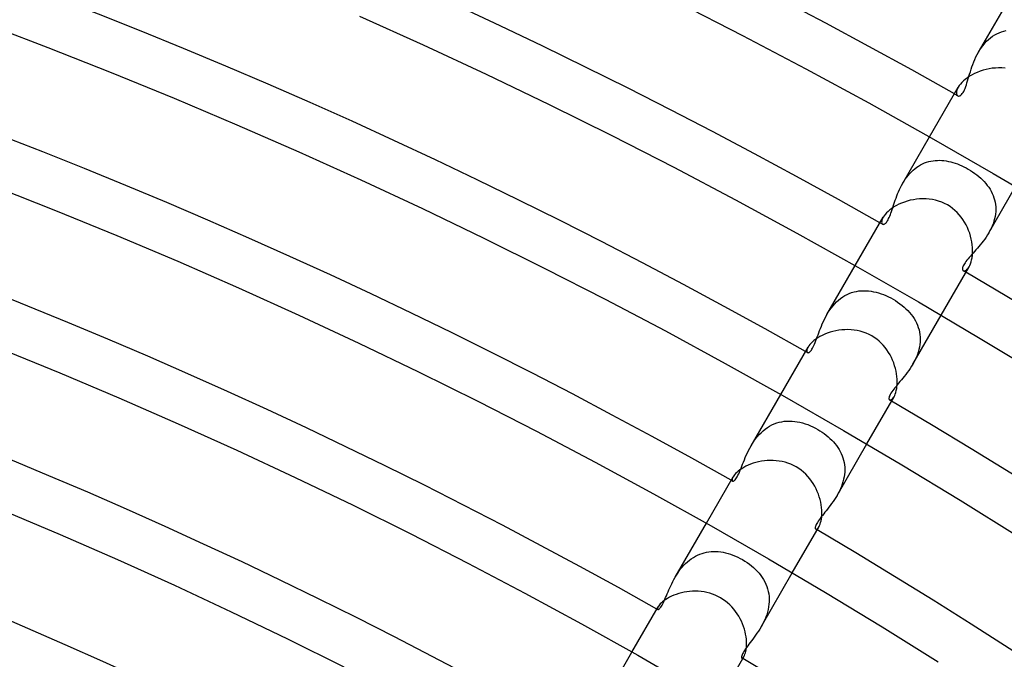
# Model space of a CAD drawing. Header units: millimetres. Extents: x -345 to 345, y -305 to 305.
# Tile 70 of 87: x 81 to 120, y 186 to 212. Entities that reach past the tile are written whole.
import ezdxf

# ---------------------------------------------------------------- set-up
doc = ezdxf.new("R2010")
doc.units = ezdxf.units.MM
doc.layers.add('HIDDEN', color=7, linetype='Continuous')
doc.layers.add('THICK', color=7, linetype='Continuous')

msp = doc.modelspace()

# ---------------------------------------------------------------- linework, layer by layer
at = {"layer": 'HIDDEN'}
for p, q in [((119.237, 210.524), (120.264, 212.303)), ((119.804, 211.162), (119.891, 211.217)), ((119.891, 211.217), (119.98, 211.265)), ((119.98, 211.265), (120.071, 211.306)), ((120.071, 211.306), (120.163, 211.341)), ((120.163, 211.341), (120.258, 211.369)), ((120.258, 211.369), (120.354, 211.39)), ((119.355, 210.709), (119.42, 210.797)), ((119.42, 210.797), (119.49, 210.881)), ((119.49, 210.881), (119.563, 210.96)), ((119.563, 210.96), (119.64, 211.033)), ((119.64, 211.033), (119.72, 211.1)), ((119.72, 211.1), (119.804, 211.162)), ((119.134, 210.328), (119.183, 210.426)), ((119.183, 210.426), (119.236, 210.523)), ((119.236, 210.523), (119.293, 210.617)), ((119.293, 210.617), (119.355, 210.709)), ((118.97, 209.929), (119.006, 210.028)), ((119.006, 210.028), (119.046, 210.128)), ((119.046, 210.128), (119.088, 210.228)), ((119.088, 210.228), (119.134, 210.328)), ((118.849, 209.548), (118.877, 209.64)), ((118.877, 209.64), (118.906, 209.734)), ((118.906, 209.734), (118.937, 209.831)), ((118.937, 209.831), (118.97, 209.929)), ((118.72, 209.133), (118.746, 209.208)), ((118.746, 209.208), (118.771, 209.288)), ((118.771, 209.288), (118.797, 209.372)), ((118.797, 209.372), (118.822, 209.459)), ((118.822, 209.459), (118.849, 209.548)), ((118.352, 208.931), (118.348, 208.882)), ((118.348, 208.882), (118.352, 208.84)), ((118.365, 208.986), (118.352, 208.931)), ((118.352, 208.84), (118.363, 208.806)), ((118.363, 208.806), (118.379, 208.779)), ((118.387, 209.046), (118.365, 208.986)), ((118.42, 209.11), (118.387, 209.046)), ((118.526, 208.787), (118.555, 208.814)), ((118.555, 208.814), (118.583, 208.849)), ((118.583, 208.849), (118.611, 208.891)), ((118.611, 208.891), (118.639, 208.94)), ((118.639, 208.94), (118.667, 208.997)), ((118.667, 208.997), (118.694, 209.062)), ((118.694, 209.062), (118.72, 209.133)), ((118.379, 208.779), (118.402, 208.761)), ((118.402, 208.761), (118.423, 208.753)), ((118.423, 208.753), (118.446, 208.751)), ((118.446, 208.751), (118.471, 208.756)), ((118.471, 208.756), (118.498, 208.767)), ((118.498, 208.767), (118.526, 208.787)), ((116.182, 205.233), (117.264, 207.107)), ((116.978, 206.016), (117.061, 206.052)), ((117.061, 206.052), (117.144, 206.083)), ((117.144, 206.083), (117.228, 206.108)), ((117.228, 206.108), (117.314, 206.128)), ((117.314, 206.128), (117.401, 206.143)), ((117.401, 206.143), (117.488, 206.153)), ((117.488, 206.153), (117.576, 206.158)), ((117.576, 206.158), (117.665, 206.159)), ((117.665, 206.159), (117.754, 206.155)), ((117.754, 206.155), (117.844, 206.146)), ((117.844, 206.146), (117.934, 206.134)), ((117.934, 206.134), (118.024, 206.117)), ((118.024, 206.117), (118.114, 206.096)), ((118.114, 206.096), (118.204, 206.071)), ((118.204, 206.071), (118.294, 206.043)), ((118.294, 206.043), (118.384, 206.011)), ((116.401, 205.553), (116.464, 205.626)), ((116.464, 205.626), (116.53, 205.696)), ((116.53, 205.696), (116.599, 205.761)), ((116.599, 205.761), (116.67, 205.822)), ((116.67, 205.822), (116.744, 205.878)), ((116.744, 205.878), (116.82, 205.929)), ((116.82, 205.929), (116.898, 205.975)), ((116.898, 205.975), (116.978, 206.016)), ((118.384, 206.011), (118.473, 205.976)), ((118.473, 205.976), (118.561, 205.937)), ((118.561, 205.937), (118.649, 205.895)), ((118.649, 205.895), (118.736, 205.851)), ((118.736, 205.851), (118.821, 205.803)), ((118.821, 205.803), (118.911, 205.749)), ((118.911, 205.749), (118.999, 205.692)), ((118.999, 205.692), (119.084, 205.633)), ((119.084, 205.633), (119.167, 205.571)), ((116.135, 205.149), (116.182, 205.233)), ((116.182, 205.233), (116.232, 205.317)), ((116.232, 205.317), (116.285, 205.398)), ((116.285, 205.398), (116.342, 205.477)), ((116.342, 205.477), (116.401, 205.553)), ((119.167, 205.571), (119.246, 205.506)), ((119.246, 205.506), (119.323, 205.439)), ((119.323, 205.439), (119.395, 205.37)), ((119.395, 205.37), (119.464, 205.299)), ((119.464, 205.299), (119.53, 205.225)), ((119.53, 205.225), (119.59, 205.149)), ((115.976, 204.806), (116.012, 204.892)), ((116.012, 204.892), (116.05, 204.978)), ((116.05, 204.978), (116.091, 205.063)), ((116.091, 205.063), (116.135, 205.149)), ((119.59, 205.149), (119.647, 205.072)), ((119.646, 203.233), (120.728, 205.107)), ((119.647, 205.072), (119.699, 204.992)), ((119.699, 204.992), (119.747, 204.91)), ((119.747, 204.91), (119.789, 204.826)), ((115.825, 204.393), (115.852, 204.473)), ((115.852, 204.473), (115.881, 204.554)), ((115.881, 204.554), (115.911, 204.637)), ((115.911, 204.637), (115.942, 204.721)), ((115.942, 204.721), (115.976, 204.806)), ((119.789, 204.826), (119.826, 204.739)), ((119.826, 204.739), (119.858, 204.651)), ((119.858, 204.651), (119.885, 204.561)), ((119.885, 204.561), (119.905, 204.47)), ((119.905, 204.47), (119.92, 204.377)), ((115.704, 204.032), (115.727, 204.098)), ((115.727, 204.098), (115.751, 204.168)), ((115.751, 204.168), (115.775, 204.24)), ((115.775, 204.24), (115.8, 204.315)), ((115.8, 204.315), (115.825, 204.393)), ((119.928, 204.089), (119.918, 203.991)), ((119.92, 204.377), (119.929, 204.282)), ((119.931, 204.186), (119.928, 204.089)), ((119.929, 204.282), (119.931, 204.186)), ((115.332, 203.701), (115.33, 203.66)), ((115.33, 203.66), (115.337, 203.625)), ((115.342, 203.75), (115.332, 203.701)), ((115.362, 203.805), (115.342, 203.75)), ((115.392, 203.865), (115.362, 203.805)), ((115.499, 203.629), (115.522, 203.655)), ((115.522, 203.655), (115.545, 203.686)), ((115.545, 203.686), (115.567, 203.722)), ((115.567, 203.722), (115.59, 203.762)), ((115.59, 203.762), (115.613, 203.807)), ((115.613, 203.807), (115.636, 203.857)), ((115.636, 203.857), (115.658, 203.911)), ((115.658, 203.911), (115.681, 203.969)), ((115.681, 203.969), (115.704, 204.032)), ((119.854, 203.7), (119.821, 203.603)), ((119.881, 203.797), (119.854, 203.7)), ((119.902, 203.894), (119.881, 203.797)), ((119.918, 203.991), (119.902, 203.894)), ((115.337, 203.625), (115.35, 203.6)), ((115.35, 203.6), (115.369, 203.583)), ((115.369, 203.583), (115.384, 203.577)), ((115.384, 203.577), (115.4, 203.575)), ((115.4, 203.575), (115.417, 203.577)), ((115.417, 203.577), (115.436, 203.583)), ((115.436, 203.583), (115.456, 203.594)), ((115.456, 203.594), (115.477, 203.609)), ((115.477, 203.609), (115.499, 203.629)), ((119.695, 203.322), (119.646, 203.233)), ((119.741, 203.414), (119.695, 203.322)), ((119.783, 203.507), (119.741, 203.414)), ((119.821, 203.603), (119.783, 203.507)), ((119.427, 202.903), (119.368, 202.827)), ((119.484, 202.982), (119.427, 202.903)), ((119.54, 203.063), (119.484, 202.982)), ((119.594, 203.147), (119.54, 203.063)), ((119.646, 203.233), (119.594, 203.147)), ((119.075, 202.48), (119.019, 202.417)), ((119.133, 202.545), (119.075, 202.48)), ((119.191, 202.612), (119.133, 202.545)), ((119.25, 202.681), (119.191, 202.612)), ((119.309, 202.753), (119.25, 202.681)), ((119.368, 202.827), (119.309, 202.753)), ((118.731, 202.078), (118.697, 202.029)), ((118.771, 202.129), (118.731, 202.078)), ((118.815, 202.183), (118.771, 202.129)), ((118.862, 202.239), (118.815, 202.183)), ((118.912, 202.296), (118.862, 202.239)), ((118.964, 202.356), (118.912, 202.296)), ((119.019, 202.417), (118.964, 202.356)), ((113.126, 199.939), (114.264, 201.91)), ((118.59, 201.798), (118.589, 201.771)), ((118.589, 201.771), (118.592, 201.749)), ((118.596, 201.829), (118.59, 201.798)), ((118.592, 201.749), (118.599, 201.73)), ((118.606, 201.863), (118.596, 201.829)), ((118.599, 201.73), (118.61, 201.715)), ((118.621, 201.9), (118.606, 201.863)), ((118.61, 201.715), (118.623, 201.704)), ((118.642, 201.94), (118.621, 201.9)), ((118.623, 201.704), (118.647, 201.696)), ((118.667, 201.983), (118.642, 201.94)), ((118.647, 201.696), (118.676, 201.698)), ((118.697, 202.029), (118.667, 201.983)), ((118.676, 201.698), (118.709, 201.709)), ((118.709, 201.709), (118.745, 201.731)), ((118.745, 201.731), (118.782, 201.764)), ((118.782, 201.764), (118.82, 201.809)), ((118.82, 201.809), (118.856, 201.865)), ((114.216, 200.85), (114.312, 200.872)), ((114.312, 200.872), (114.41, 200.887)), ((114.41, 200.887), (114.508, 200.897)), ((114.508, 200.897), (114.607, 200.9)), ((114.607, 200.9), (114.706, 200.898)), ((114.706, 200.898), (114.806, 200.89)), ((114.806, 200.89), (114.906, 200.877)), ((114.906, 200.877), (115.006, 200.859)), ((115.006, 200.859), (115.106, 200.836)), ((113.515, 200.449), (113.593, 200.521)), ((113.593, 200.521), (113.675, 200.587)), ((113.675, 200.587), (113.76, 200.646)), ((113.76, 200.646), (113.847, 200.7)), ((113.847, 200.7), (113.936, 200.747)), ((113.936, 200.747), (114.027, 200.788)), ((114.027, 200.788), (114.12, 200.822)), ((114.12, 200.822), (114.216, 200.85)), ((115.106, 200.836), (115.206, 200.809)), ((115.206, 200.809), (115.306, 200.776)), ((115.306, 200.776), (115.405, 200.74)), ((115.405, 200.74), (115.503, 200.699)), ((115.503, 200.699), (115.601, 200.654)), ((115.601, 200.654), (115.696, 200.606)), ((115.696, 200.606), (115.79, 200.554)), ((115.79, 200.554), (115.884, 200.497)), ((115.884, 200.497), (115.976, 200.437)), ((113.181, 200.031), (113.24, 200.121)), ((113.24, 200.121), (113.304, 200.209)), ((113.304, 200.209), (113.371, 200.294)), ((113.371, 200.294), (113.441, 200.374)), ((113.441, 200.374), (113.515, 200.449)), ((115.976, 200.437), (116.065, 200.374)), ((116.065, 200.374), (116.151, 200.308)), ((116.151, 200.308), (116.233, 200.239)), ((116.233, 200.239), (116.311, 200.168)), ((116.311, 200.168), (116.385, 200.094)), ((116.385, 200.094), (116.455, 200.018)), ((112.981, 199.659), (113.026, 199.752)), ((113.026, 199.752), (113.074, 199.846)), ((113.074, 199.846), (113.125, 199.938)), ((113.125, 199.938), (113.181, 200.031)), ((116.455, 200.018), (116.521, 199.939)), ((116.521, 199.939), (116.582, 199.858)), ((116.582, 199.858), (116.638, 199.774)), ((116.59, 197.939), (117.728, 199.91)), ((116.638, 199.774), (116.689, 199.688)), ((116.689, 199.688), (116.735, 199.6)), ((112.796, 199.203), (112.829, 199.291)), ((112.829, 199.291), (112.863, 199.38)), ((112.863, 199.38), (112.9, 199.472)), ((112.9, 199.472), (112.939, 199.565)), ((112.939, 199.565), (112.981, 199.659)), ((116.735, 199.6), (116.775, 199.51)), ((116.775, 199.51), (116.809, 199.417)), ((116.809, 199.417), (116.838, 199.323)), ((116.838, 199.323), (116.86, 199.227)), ((112.652, 198.812), (112.679, 198.883)), ((112.679, 198.883), (112.707, 198.957)), ((112.707, 198.957), (112.735, 199.036)), ((112.735, 199.036), (112.765, 199.118)), ((112.765, 199.118), (112.796, 199.203)), ((116.86, 199.227), (116.876, 199.128)), ((116.876, 199.128), (116.885, 199.029)), ((116.888, 198.928), (116.884, 198.827)), ((116.885, 199.029), (116.888, 198.928)), ((112.321, 198.519), (112.314, 198.477)), ((112.314, 198.477), (112.316, 198.443)), ((112.338, 198.568), (112.321, 198.519)), ((112.366, 198.623), (112.338, 198.568)), ((112.472, 198.467), (112.496, 198.498)), ((112.496, 198.498), (112.521, 198.536)), ((112.521, 198.536), (112.547, 198.58)), ((112.547, 198.58), (112.573, 198.631)), ((112.573, 198.631), (112.599, 198.686)), ((112.599, 198.686), (112.625, 198.747)), ((112.625, 198.747), (112.652, 198.812)), ((116.834, 198.521), (116.805, 198.42)), ((116.857, 198.623), (116.834, 198.521)), ((116.874, 198.725), (116.857, 198.623)), ((116.884, 198.827), (116.874, 198.725)), ((112.316, 198.443), (112.326, 198.418)), ((112.326, 198.418), (112.342, 198.402)), ((112.342, 198.402), (112.355, 198.397)), ((112.355, 198.397), (112.37, 198.396)), ((112.37, 198.396), (112.387, 198.4)), ((112.387, 198.4), (112.406, 198.409)), ((112.406, 198.409), (112.427, 198.423)), ((112.427, 198.423), (112.449, 198.442)), ((112.449, 198.442), (112.472, 198.467)), ((116.688, 198.125), (116.64, 198.03)), ((116.732, 198.222), (116.688, 198.125)), ((116.771, 198.32), (116.732, 198.222)), ((116.805, 198.42), (116.771, 198.32)), ((116.479, 197.761), (116.421, 197.677)), ((116.535, 197.848), (116.479, 197.761)), ((116.589, 197.938), (116.535, 197.848)), ((116.64, 198.03), (116.589, 197.938)), ((116.126, 197.297), (116.069, 197.229)), ((116.184, 197.368), (116.126, 197.297)), ((116.243, 197.441), (116.184, 197.368)), ((116.303, 197.517), (116.243, 197.441)), ((116.363, 197.596), (116.303, 197.517)), ((116.421, 197.677), (116.363, 197.596)), ((115.818, 196.924), (115.776, 196.868)), ((115.863, 196.981), (115.818, 196.924)), ((115.911, 197.04), (115.863, 196.981)), ((115.961, 197.101), (115.911, 197.04)), ((116.014, 197.164), (115.961, 197.101)), ((116.069, 197.229), (116.014, 197.164)), ((110.067, 194.642), (111.264, 196.714)), ((115.628, 196.592), (115.624, 196.562)), ((115.624, 196.562), (115.625, 196.537)), ((115.625, 196.537), (115.63, 196.517)), ((115.638, 196.627), (115.628, 196.592)), ((115.63, 196.517), (115.638, 196.502)), ((115.654, 196.667), (115.638, 196.627)), ((115.638, 196.502), (115.65, 196.492)), ((115.65, 196.492), (115.672, 196.486)), ((115.676, 196.713), (115.654, 196.667)), ((115.704, 196.762), (115.676, 196.713)), ((115.699, 196.49), (115.729, 196.505)), ((115.738, 196.814), (115.704, 196.762)), ((115.729, 196.505), (115.762, 196.533)), ((115.776, 196.868), (115.738, 196.814)), ((115.762, 196.533), (115.796, 196.572)), ((115.796, 196.572), (115.83, 196.623)), ((115.672, 196.486), (115.699, 196.49)), ((110.55, 195.245), (110.634, 195.314)), ((110.634, 195.314), (110.722, 195.377)), ((110.722, 195.377), (110.814, 195.433)), ((110.814, 195.433), (110.908, 195.483)), ((110.908, 195.483), (111.004, 195.526)), ((111.004, 195.526), (111.102, 195.562)), ((111.102, 195.562), (111.202, 195.591)), ((111.202, 195.591), (111.304, 195.613)), ((111.304, 195.613), (111.407, 195.629)), ((111.407, 195.629), (111.511, 195.638)), ((111.511, 195.638), (111.615, 195.64)), ((111.615, 195.64), (111.72, 195.636)), ((111.72, 195.636), (111.826, 195.626)), ((111.826, 195.626), (111.931, 195.611)), ((111.931, 195.611), (112.037, 195.59)), ((112.037, 195.59), (112.143, 195.563)), ((112.143, 195.563), (112.248, 195.531)), ((112.248, 195.531), (112.352, 195.494)), ((112.352, 195.494), (112.456, 195.453)), ((112.456, 195.453), (112.558, 195.407)), ((112.558, 195.407), (112.659, 195.356)), ((112.659, 195.356), (112.758, 195.302)), ((112.758, 195.302), (112.845, 195.249)), ((110.184, 194.829), (110.249, 194.919)), ((110.249, 194.919), (110.318, 195.007)), ((110.318, 195.007), (110.392, 195.091)), ((110.392, 195.091), (110.469, 195.171)), ((110.469, 195.171), (110.55, 195.245)), ((112.845, 195.249), (112.931, 195.193)), ((112.931, 195.193), (113.014, 195.134)), ((113.014, 195.134), (113.095, 195.073)), ((113.095, 195.073), (113.172, 195.009)), ((113.172, 195.009), (113.247, 194.942)), ((113.247, 194.942), (113.318, 194.873)), ((109.964, 194.449), (110.014, 194.545)), ((110.014, 194.545), (110.067, 194.642)), ((110.067, 194.642), (110.124, 194.736)), ((110.124, 194.736), (110.184, 194.829)), ((113.318, 194.873), (113.386, 194.801)), ((113.386, 194.801), (113.449, 194.728)), ((113.449, 194.728), (113.509, 194.651)), ((113.509, 194.651), (113.564, 194.573)), ((113.531, 192.642), (114.728, 194.714)), ((113.564, 194.573), (113.615, 194.492)), ((109.796, 194.073), (109.834, 194.164)), ((109.834, 194.164), (109.874, 194.258)), ((109.874, 194.258), (109.917, 194.353)), ((109.917, 194.353), (109.964, 194.449)), ((113.615, 194.492), (113.662, 194.409)), ((113.662, 194.409), (113.703, 194.325)), ((113.703, 194.325), (113.74, 194.238)), ((113.74, 194.238), (113.771, 194.149)), ((113.771, 194.149), (113.797, 194.058)), ((109.63, 193.656), (109.661, 193.733)), ((109.661, 193.733), (109.693, 193.814)), ((109.693, 193.814), (109.726, 193.897)), ((109.726, 193.897), (109.76, 193.984)), ((109.76, 193.984), (109.796, 194.073)), ((113.797, 194.058), (113.817, 193.965)), ((113.817, 193.965), (113.832, 193.871)), ((113.832, 193.871), (113.84, 193.776)), ((113.84, 193.776), (113.843, 193.68)), ((109.32, 193.342), (109.306, 193.305)), ((109.341, 193.384), (109.32, 193.342)), ((109.45, 193.304), (109.478, 193.345)), ((109.478, 193.345), (109.507, 193.394)), ((109.507, 193.394), (109.537, 193.451)), ((109.537, 193.451), (109.568, 193.514)), ((109.568, 193.514), (109.599, 193.583)), ((109.599, 193.583), (109.63, 193.656)), ((113.817, 193.387), (113.797, 193.29)), ((113.832, 193.485), (113.817, 193.387)), ((113.84, 193.583), (113.832, 193.485)), ((113.843, 193.68), (113.84, 193.583)), ((109.306, 193.305), (109.3, 193.274)), ((109.3, 193.274), (109.301, 193.249)), ((109.301, 193.249), (109.307, 193.23)), ((109.307, 193.23), (109.319, 193.219)), ((109.319, 193.219), (109.334, 193.215)), ((109.334, 193.215), (109.352, 193.218)), ((109.352, 193.218), (109.374, 193.228)), ((109.374, 193.228), (109.397, 193.246)), ((109.397, 193.246), (109.423, 193.271)), ((109.423, 193.271), (109.45, 193.304)), ((113.707, 193.003), (113.668, 192.909)), ((113.742, 193.097), (113.707, 193.003)), ((113.772, 193.193), (113.742, 193.097)), ((113.797, 193.29), (113.772, 193.193)), ((113.479, 192.555), (113.426, 192.471)), ((113.531, 192.641), (113.479, 192.555)), ((113.579, 192.728), (113.531, 192.641)), ((113.625, 192.817), (113.579, 192.728)), ((113.668, 192.909), (113.625, 192.817)), ((113.204, 192.161), (113.149, 192.091)), ((113.26, 192.235), (113.204, 192.161)), ((113.315, 192.311), (113.26, 192.235)), ((113.371, 192.389), (113.315, 192.311)), ((113.426, 192.471), (113.371, 192.389)), ((112.897, 191.772), (112.853, 191.714)), ((112.944, 191.832), (112.897, 191.772)), ((112.993, 191.893), (112.944, 191.832)), ((113.044, 191.957), (112.993, 191.893)), ((113.096, 192.022), (113.044, 191.957)), ((113.149, 192.091), (113.096, 192.022)), ((107.007, 189.341), (108.263, 191.518)), ((112.656, 191.355), (112.653, 191.329)), ((112.663, 191.385), (112.656, 191.355)), ((112.674, 191.421), (112.663, 191.385)), ((112.692, 191.46), (112.674, 191.421)), ((112.714, 191.504), (112.692, 191.46)), ((112.742, 191.553), (112.714, 191.504)), ((112.775, 191.604), (112.742, 191.553)), ((112.754, 191.315), (112.78, 191.345)), ((112.813, 191.658), (112.775, 191.604)), ((112.78, 191.345), (112.805, 191.384)), ((112.853, 191.714), (112.813, 191.658)), ((112.653, 191.329), (112.656, 191.308)), ((112.656, 191.308), (112.663, 191.292)), ((112.663, 191.292), (112.673, 191.282)), ((112.673, 191.282), (112.689, 191.278)), ((112.689, 191.278), (112.708, 191.282)), ((112.708, 191.282), (112.73, 191.294)), ((112.73, 191.294), (112.754, 191.315)), ((107.657, 190.087), (107.739, 190.141)), ((107.739, 190.141), (107.823, 190.189)), ((107.823, 190.189), (107.909, 190.232)), ((107.909, 190.232), (107.998, 190.27)), ((107.998, 190.27), (108.088, 190.302)), ((108.088, 190.302), (108.179, 190.328)), ((108.179, 190.328), (108.272, 190.349)), ((108.272, 190.349), (108.365, 190.364)), ((108.365, 190.364), (108.459, 190.373)), ((108.459, 190.373), (108.554, 190.378)), ((108.554, 190.378), (108.65, 190.377)), ((108.65, 190.377), (108.746, 190.371)), ((108.746, 190.371), (108.843, 190.36)), ((108.843, 190.36), (108.941, 190.344)), ((108.941, 190.344), (109.039, 190.324)), ((109.039, 190.324), (109.138, 190.298)), ((109.138, 190.298), (109.237, 190.267)), ((109.237, 190.267), (109.337, 190.232)), ((109.337, 190.232), (109.436, 190.192)), ((109.436, 190.192), (109.534, 190.148)), ((109.534, 190.148), (109.63, 190.1)), ((107.227, 189.672), (107.291, 189.75)), ((107.291, 189.75), (107.357, 189.825)), ((107.357, 189.825), (107.428, 189.896)), ((107.428, 189.896), (107.501, 189.965)), ((107.501, 189.965), (107.578, 190.029)), ((107.578, 190.029), (107.657, 190.087)), ((109.63, 190.1), (109.724, 190.048)), ((109.724, 190.048), (109.819, 189.99)), ((109.819, 189.99), (109.911, 189.929)), ((109.911, 189.929), (110, 189.865)), ((110, 189.865), (110.086, 189.797)), ((110.086, 189.797), (110.168, 189.726)), ((107.006, 189.34), (107.057, 189.425)), ((107.057, 189.425), (107.111, 189.509)), ((107.111, 189.509), (107.167, 189.591)), ((107.167, 189.591), (107.227, 189.672)), ((110.168, 189.726), (110.247, 189.652)), ((110.247, 189.652), (110.321, 189.576)), ((110.321, 189.576), (110.391, 189.496)), ((110.391, 189.496), (110.456, 189.413)), ((110.456, 189.413), (110.516, 189.328)), ((110.471, 187.341), (111.728, 189.518)), ((106.79, 188.91), (106.828, 188.994)), ((106.828, 188.994), (106.869, 189.079)), ((106.869, 189.079), (106.912, 189.166)), ((106.912, 189.166), (106.957, 189.253)), ((106.957, 189.253), (107.006, 189.34)), ((110.516, 189.328), (110.572, 189.241)), ((110.572, 189.241), (110.621, 189.15)), ((110.621, 189.15), (110.665, 189.057)), ((110.665, 189.057), (110.703, 188.962)), ((110.703, 188.962), (110.735, 188.865)), ((106.622, 188.518), (106.653, 188.592)), ((106.653, 188.592), (106.685, 188.668)), ((106.685, 188.668), (106.719, 188.747)), ((106.719, 188.747), (106.754, 188.827)), ((106.754, 188.827), (106.79, 188.91)), ((110.735, 188.865), (110.761, 188.765)), ((110.761, 188.765), (110.78, 188.664)), ((110.78, 188.664), (110.792, 188.561)), ((110.792, 188.561), (110.798, 188.456)), ((106.426, 188.133), (106.451, 188.171)), ((106.451, 188.171), (106.478, 188.215)), ((106.478, 188.215), (106.505, 188.265)), ((106.505, 188.265), (106.533, 188.321)), ((106.533, 188.321), (106.562, 188.382)), ((106.562, 188.382), (106.592, 188.449)), ((106.592, 188.449), (106.622, 188.518)), ((110.789, 188.246), (110.775, 188.141)), ((110.797, 188.351), (110.789, 188.246)), ((110.798, 188.456), (110.797, 188.351)), ((106.293, 188.094), (106.288, 188.072)), ((106.288, 188.072), (106.288, 188.054)), ((106.288, 188.054), (106.292, 188.041)), ((106.292, 188.041), (106.3, 188.033)), ((106.303, 188.12), (106.293, 188.094)), ((106.3, 188.033), (106.31, 188.03)), ((106.319, 188.15), (106.303, 188.12)), ((106.31, 188.03), (106.324, 188.033)), ((106.324, 188.033), (106.34, 188.041)), ((106.34, 188.041), (106.359, 188.055)), ((106.359, 188.055), (106.38, 188.075)), ((106.38, 188.075), (106.403, 188.101)), ((106.403, 188.101), (106.426, 188.133)), ((110.695, 187.827), (110.658, 187.725)), ((110.727, 187.93), (110.695, 187.827)), ((110.754, 188.035), (110.727, 187.93)), ((110.775, 188.141), (110.754, 188.035)), ((110.522, 187.433), (110.47, 187.34)), ((110.571, 187.528), (110.522, 187.433)), ((110.616, 187.626), (110.571, 187.528)), ((110.658, 187.725), (110.616, 187.626)), ((110.249, 186.998), (110.193, 186.92)), ((110.305, 187.079), (110.249, 186.998)), ((110.361, 187.163), (110.305, 187.079)), ((110.417, 187.25), (110.361, 187.163)), ((110.47, 187.34), (110.417, 187.25)), ((109.929, 186.567), (109.883, 186.505)), ((109.978, 186.633), (109.929, 186.567)), ((110.029, 186.701), (109.978, 186.633)), ((110.083, 186.771), (110.029, 186.701)), ((110.137, 186.845), (110.083, 186.771)), ((110.193, 186.92), (110.137, 186.845)), ((103.943, 184.035), (105.263, 186.321)), ((109.689, 186.171), (109.681, 186.141)), ((109.702, 186.206), (109.689, 186.171)), ((109.72, 186.245), (109.702, 186.206)), ((109.743, 186.289), (109.72, 186.245)), ((109.77, 186.337), (109.743, 186.289)), ((109.803, 186.389), (109.77, 186.337)), ((109.841, 186.445), (109.803, 186.389)), ((109.883, 186.505), (109.841, 186.445)), ((109.681, 186.141), (109.678, 186.116)), ((109.678, 186.116), (109.679, 186.097)), ((109.679, 186.097), (109.684, 186.083)), ((109.684, 186.083), (109.691, 186.075)), ((109.691, 186.075), (109.702, 186.072)), ((109.702, 186.072), (109.716, 186.075)), ((109.716, 186.075), (109.731, 186.084)), ((109.731, 186.084), (109.747, 186.1)), ((109.747, 186.1), (109.765, 186.121)), ((109.765, 186.121), (109.783, 186.15))]:
    msp.add_line(p, q, dxfattribs=at)
for radius, start, end in [(240, 60.43966, 60.47747), (234, 60.45994, 60.48973), (234, 59.51026, 59.54006), (228, 60.47999, 60.50262), (228, 59.49743, 59.52), (222, 60.49982, 60.5162), (222, 59.48379, 59.50018), (216, 60.51947, 60.53053), (216, 59.46947, 59.48052)]:
    msp.add_arc((0, 0), radius, start, end, dxfattribs=at)
at = {"layer": 'THICK'}
for p, q in [((107.148, 212.516), (109.718, 211.201)), ((94.277, 211.981), (96.841, 210.822)), ((79.154, 211.685), (81.716, 210.71)), ((109.718, 211.201), (112.272, 209.855)), ((96.841, 210.822), (99.391, 209.631)), ((81.716, 210.71), (84.266, 209.703)), ((84.266, 209.703), (86.803, 208.665)), ((99.391, 209.631), (101.927, 208.41)), ((112.272, 209.855), (114.809, 208.477)), ((118.974, 209.605), (118.877, 209.548)), ((119.078, 209.658), (118.974, 209.605)), ((119.187, 209.707), (119.078, 209.658)), ((119.301, 209.751), (119.187, 209.707)), ((119.419, 209.79), (119.301, 209.751)), ((119.541, 209.823), (119.419, 209.79)), ((119.665, 209.85), (119.541, 209.823)), ((119.791, 209.87), (119.665, 209.85)), ((119.919, 209.883), (119.791, 209.87)), ((120.048, 209.889), (119.919, 209.883)), ((120.176, 209.888), (120.048, 209.889)), ((120.305, 209.879), (120.176, 209.888)), ((118.506, 209.233), (118.459, 209.171)), ((118.563, 209.297), (118.506, 209.233)), ((118.629, 209.362), (118.563, 209.297)), ((118.703, 209.425), (118.629, 209.362)), ((118.786, 209.488), (118.703, 209.425)), ((118.877, 209.548), (118.786, 209.488)), ((117.264, 207.107), (118.421, 209.11)), ((118.459, 209.171), (118.42, 209.11)), ((86.803, 208.665), (89.328, 207.597)), ((101.927, 208.41), (104.447, 207.159)), ((114.809, 208.477), (117.329, 207.07)), ((89.328, 207.597), (91.839, 206.498)), ((104.447, 207.159), (106.952, 205.877)), ((117.329, 207.07), (119.832, 205.631)), ((91.839, 206.498), (94.337, 205.369)), ((106.952, 205.877), (109.442, 204.564)), ((119.832, 205.631), (122.318, 204.163)), ((94.337, 205.369), (96.821, 204.21)), ((79.546, 205.116), (82.028, 204.136)), ((109.442, 204.564), (111.915, 203.222)), ((116.133, 204.432), (116.026, 204.385)), ((116.246, 204.475), (116.133, 204.432)), ((116.364, 204.513), (116.246, 204.475)), ((116.485, 204.545), (116.364, 204.513)), ((116.609, 204.57), (116.485, 204.545)), ((116.735, 204.59), (116.609, 204.57)), ((116.862, 204.602), (116.735, 204.59)), ((116.991, 204.607), (116.862, 204.602)), ((117.12, 204.605), (116.991, 204.607)), ((117.249, 204.595), (117.12, 204.605)), ((117.378, 204.577), (117.249, 204.595)), ((117.505, 204.55), (117.378, 204.577)), ((117.629, 204.515), (117.505, 204.55)), ((117.752, 204.472), (117.629, 204.515)), ((117.871, 204.419), (117.752, 204.472)), ((82.028, 204.136), (84.498, 203.126)), ((96.821, 204.21), (99.291, 203.021)), ((115.526, 204.039), (115.472, 203.979)), ((115.589, 204.1), (115.526, 204.039)), ((115.66, 204.16), (115.589, 204.1)), ((115.74, 204.22), (115.66, 204.16)), ((115.828, 204.278), (115.74, 204.22)), ((115.924, 204.334), (115.828, 204.278)), ((116.026, 204.385), (115.924, 204.334)), ((117.986, 204.358), (117.871, 204.419)), ((118.091, 204.293), (117.986, 204.358)), ((118.191, 204.22), (118.091, 204.293)), ((118.287, 204.14), (118.191, 204.22)), ((118.376, 204.055), (118.287, 204.14)), ((118.46, 203.964), (118.376, 204.055)), ((114.264, 201.91), (115.392, 203.865)), ((115.428, 203.921), (115.392, 203.865)), ((115.472, 203.979), (115.428, 203.921)), ((118.538, 203.867), (118.46, 203.964)), ((118.61, 203.767), (118.538, 203.867)), ((118.676, 203.662), (118.61, 203.767)), ((118.736, 203.553), (118.676, 203.662)), ((118.789, 203.442), (118.736, 203.553)), ((118.837, 203.329), (118.789, 203.442)), ((118.879, 203.214), (118.837, 203.329)), ((84.498, 203.126), (86.956, 202.086)), ((99.291, 203.021), (101.746, 201.801)), ((111.915, 203.222), (114.372, 201.849)), ((118.914, 203.098), (118.879, 203.214)), ((118.943, 202.982), (118.914, 203.098)), ((118.965, 202.867), (118.943, 202.982)), ((118.982, 202.753), (118.965, 202.867)), ((118.992, 202.64), (118.982, 202.753)), ((118.997, 202.531), (118.992, 202.64)), ((118.995, 202.425), (118.997, 202.531)), ((86.956, 202.086), (89.401, 201.016)), ((118.913, 201.987), (118.938, 202.06)), ((118.938, 202.06), (118.959, 202.142)), ((118.959, 202.142), (118.976, 202.23)), ((118.976, 202.23), (118.988, 202.325)), ((118.988, 202.325), (118.995, 202.425)), ((101.746, 201.801), (104.186, 200.552)), ((114.372, 201.849), (116.811, 200.447)), ((117.728, 199.91), (118.856, 201.865)), ((118.856, 201.865), (118.886, 201.922)), ((118.886, 201.922), (118.913, 201.987)), ((89.401, 201.016), (91.832, 199.917)), ((104.186, 200.552), (106.611, 199.274)), ((116.811, 200.447), (119.234, 199.016)), ((91.832, 199.917), (94.251, 198.788)), ((106.611, 199.274), (109.02, 197.966)), ((113.481, 199.28), (113.364, 199.253)), ((113.601, 199.301), (113.481, 199.28)), ((113.723, 199.316), (113.601, 199.301)), ((113.846, 199.325), (113.723, 199.316)), ((113.971, 199.327), (113.846, 199.325)), ((114.096, 199.322), (113.971, 199.327)), ((114.22, 199.31), (114.096, 199.322)), ((114.344, 199.29), (114.22, 199.31)), ((114.467, 199.262), (114.344, 199.29)), ((112.602, 198.885), (112.538, 198.83)), ((112.674, 198.94), (112.602, 198.885)), ((112.754, 198.994), (112.674, 198.94)), ((112.841, 199.046), (112.754, 198.994)), ((112.935, 199.095), (112.841, 199.046)), ((113.034, 199.141), (112.935, 199.095)), ((113.139, 199.183), (113.034, 199.141)), ((113.25, 199.22), (113.139, 199.183)), ((113.364, 199.253), (113.25, 199.22)), ((114.588, 199.227), (114.467, 199.262)), ((114.706, 199.183), (114.588, 199.227)), ((114.822, 199.132), (114.706, 199.183)), ((114.934, 199.072), (114.822, 199.132)), ((115.035, 199.009), (114.934, 199.072)), ((115.132, 198.94), (115.035, 199.009)), ((115.225, 198.864), (115.132, 198.94)), ((119.234, 199.016), (121.639, 197.555)), ((79.791, 198.568), (82.194, 197.586)), ((94.251, 198.788), (96.655, 197.631)), ((111.264, 196.714), (112.366, 198.623)), ((112.396, 198.671), (112.366, 198.623)), ((112.435, 198.723), (112.396, 198.671)), ((112.483, 198.776), (112.435, 198.723)), ((112.538, 198.83), (112.483, 198.776)), ((115.312, 198.783), (115.225, 198.864)), ((115.395, 198.696), (115.312, 198.783)), ((115.472, 198.605), (115.395, 198.696)), ((115.543, 198.509), (115.472, 198.605)), ((115.609, 198.41), (115.543, 198.509)), ((115.67, 198.307), (115.609, 198.41)), ((115.725, 198.202), (115.67, 198.307)), ((115.774, 198.094), (115.725, 198.202)), ((115.817, 197.985), (115.774, 198.094)), ((109.02, 197.966), (111.414, 196.629)), ((115.855, 197.874), (115.817, 197.985)), ((115.886, 197.763), (115.855, 197.874)), ((115.912, 197.652), (115.886, 197.763)), ((82.194, 197.586), (84.584, 196.574)), ((96.655, 197.631), (99.045, 196.444)), ((115.932, 197.543), (115.912, 197.652)), ((115.947, 197.435), (115.932, 197.543)), ((115.955, 197.33), (115.947, 197.435)), ((115.958, 197.228), (115.955, 197.33)), ((115.922, 196.87), (115.938, 196.95)), ((115.938, 196.95), (115.949, 197.037)), ((115.949, 197.037), (115.956, 197.129)), ((115.956, 197.129), (115.958, 197.228)), ((84.584, 196.574), (86.963, 195.534)), ((111.414, 196.629), (113.79, 195.263)), ((114.728, 194.714), (115.83, 196.623)), ((115.83, 196.623), (115.856, 196.673)), ((115.856, 196.673), (115.88, 196.731)), ((115.88, 196.731), (115.903, 196.797)), ((115.903, 196.797), (115.922, 196.87)), ((99.045, 196.444), (101.42, 195.228)), ((86.963, 195.534), (89.328, 194.465)), ((101.42, 195.228), (103.781, 193.983)), ((113.79, 195.263), (116.15, 193.869)), ((89.328, 194.465), (91.68, 193.367)), ((103.781, 193.983), (106.126, 192.71)), ((109.69, 193.718), (109.617, 193.668)), ((109.771, 193.767), (109.69, 193.718)), ((109.858, 193.813), (109.771, 193.767)), ((109.95, 193.857), (109.858, 193.813)), ((110.049, 193.897), (109.95, 193.857)), ((110.153, 193.934), (110.049, 193.897)), ((110.261, 193.966), (110.153, 193.934)), ((110.372, 193.994), (110.261, 193.966)), ((110.486, 194.016), (110.372, 193.994)), ((110.602, 194.033), (110.486, 194.016)), ((110.721, 194.044), (110.602, 194.033)), ((110.84, 194.049), (110.721, 194.044)), ((110.96, 194.047), (110.84, 194.049)), ((111.08, 194.04), (110.96, 194.047)), ((111.2, 194.025), (111.08, 194.04)), ((111.319, 194.003), (111.2, 194.025)), ((111.437, 193.975), (111.319, 194.003)), ((111.552, 193.939), (111.437, 193.975)), ((111.666, 193.896), (111.552, 193.939)), ((111.776, 193.845), (111.666, 193.896)), ((111.884, 193.788), (111.776, 193.845)), ((111.987, 193.724), (111.884, 193.788)), ((112.085, 193.654), (111.987, 193.724)), ((116.15, 193.869), (118.493, 192.446)), ((91.68, 193.367), (94.019, 192.241)), ((108.263, 191.518), (109.341, 193.385)), ((109.368, 193.426), (109.341, 193.384)), ((109.402, 193.471), (109.368, 193.426)), ((109.444, 193.519), (109.402, 193.471)), ((109.494, 193.568), (109.444, 193.519)), ((109.551, 193.618), (109.494, 193.568)), ((109.617, 193.668), (109.551, 193.618)), ((112.179, 193.577), (112.085, 193.654)), ((112.268, 193.495), (112.179, 193.577)), ((112.352, 193.407), (112.268, 193.495)), ((112.43, 193.315), (112.352, 193.407)), ((112.503, 193.219), (112.43, 193.315)), ((112.57, 193.119), (112.503, 193.219)), ((112.631, 193.016), (112.57, 193.119)), ((112.686, 192.91), (112.631, 193.016)), ((106.126, 192.71), (108.456, 191.409)), ((112.736, 192.802), (112.686, 192.91)), ((112.779, 192.693), (112.736, 192.802)), ((112.817, 192.583), (112.779, 192.693)), ((112.849, 192.473), (112.817, 192.583)), ((94.019, 192.241), (96.344, 191.086)), ((112.875, 192.363), (112.849, 192.473)), ((112.895, 192.255), (112.875, 192.363)), ((112.909, 192.15), (112.895, 192.255)), ((112.918, 192.047), (112.909, 192.15)), ((118.493, 192.446), (120.819, 190.994)), ((79.889, 192.046), (82.213, 191.063)), ((112.902, 191.684), (112.913, 191.766)), ((112.913, 191.766), (112.92, 191.854)), ((112.921, 191.948), (112.918, 192.047)), ((112.92, 191.854), (112.921, 191.948)), ((108.456, 191.409), (110.769, 190.079)), ((111.728, 189.518), (112.805, 191.385)), ((112.805, 191.384), (112.828, 191.429)), ((112.828, 191.429), (112.85, 191.481)), ((112.85, 191.481), (112.87, 191.541)), ((112.87, 191.541), (112.888, 191.609)), ((112.888, 191.609), (112.902, 191.684)), ((82.213, 191.063), (84.524, 190.052)), ((96.344, 191.086), (98.654, 189.903)), ((84.524, 190.052), (86.823, 189.012)), ((98.654, 189.903), (100.95, 188.693)), ((110.769, 190.079), (113.067, 188.722)), ((86.823, 189.012), (89.11, 187.945)), ((100.95, 188.693), (103.232, 187.455)), ((106.862, 188.572), (106.777, 188.531)), ((106.954, 188.611), (106.862, 188.572)), ((107.051, 188.647), (106.954, 188.611)), ((107.152, 188.679), (107.051, 188.647)), ((107.257, 188.707), (107.152, 188.679)), ((107.365, 188.731), (107.257, 188.707)), ((107.476, 188.75), (107.365, 188.731)), ((107.589, 188.763), (107.476, 188.75)), ((107.704, 188.771), (107.589, 188.763)), ((107.82, 188.773), (107.704, 188.771)), ((107.936, 188.77), (107.82, 188.773)), ((108.053, 188.76), (107.936, 188.77)), ((108.169, 188.743), (108.053, 188.76)), ((108.285, 188.721), (108.169, 188.743)), ((108.399, 188.691), (108.285, 188.721)), ((108.512, 188.655), (108.399, 188.691)), ((108.622, 188.612), (108.512, 188.655)), ((108.73, 188.563), (108.622, 188.612)), ((108.834, 188.506), (108.73, 188.563)), ((113.067, 188.722), (115.348, 187.336)), ((106.341, 188.185), (106.319, 188.15)), ((106.37, 188.223), (106.341, 188.185)), ((106.407, 188.264), (106.37, 188.223)), ((106.45, 188.307), (106.407, 188.264)), ((106.501, 188.351), (106.45, 188.307)), ((106.559, 188.396), (106.501, 188.351)), ((106.625, 188.442), (106.559, 188.396)), ((106.698, 188.487), (106.625, 188.442)), ((106.777, 188.531), (106.698, 188.487)), ((108.934, 188.445), (108.834, 188.506)), ((109.03, 188.377), (108.934, 188.445)), ((109.122, 188.303), (109.03, 188.377)), ((109.209, 188.224), (109.122, 188.303)), ((109.292, 188.14), (109.209, 188.224)), ((89.11, 187.945), (91.383, 186.851)), ((105.263, 186.321), (106.319, 188.15)), ((109.369, 188.052), (109.292, 188.14)), ((109.441, 187.96), (109.369, 188.052)), ((109.508, 187.865), (109.441, 187.96)), ((109.57, 187.766), (109.508, 187.865)), ((109.626, 187.665), (109.57, 187.766)), ((103.232, 187.455), (105.498, 186.189)), ((109.677, 187.562), (109.626, 187.665)), ((109.722, 187.457), (109.677, 187.562)), ((109.761, 187.352), (109.722, 187.457)), ((109.795, 187.247), (109.761, 187.352)), ((109.824, 187.142), (109.795, 187.247)), ((109.847, 187.037), (109.824, 187.142)), ((109.864, 186.936), (109.847, 187.037)), ((115.348, 187.336), (117.611, 185.924)), ((91.383, 186.851), (93.642, 185.729)), ((109.876, 186.837), (109.864, 186.936)), ((109.883, 186.742), (109.876, 186.837)), ((109.886, 186.651), (109.883, 186.742)), ((109.883, 186.564), (109.886, 186.651)), ((105.498, 186.189), (107.748, 184.895)), ((109.783, 186.15), (109.802, 186.187)), ((109.802, 186.187), (109.821, 186.232)), ((109.821, 186.232), (109.838, 186.284)), ((109.838, 186.284), (109.854, 186.344)), ((109.854, 186.344), (109.867, 186.411)), ((109.867, 186.411), (109.877, 186.484)), ((109.877, 186.484), (109.883, 186.564)), ((108.727, 184.321), (109.783, 186.15))]:
    msp.add_line(p, q, dxfattribs=at)
for radius, start, end in [(240, 60.47747, 119.52255), (234, 60.48973, 119.51029), (228, 60.50262, 119.4974), (222, 60.5162, 119.48382), (216, 60.53053, 119.46949), (210, 60.54571, 119.45431), (204, 60.56175, 119.43827), (234, 0.48971, 59.51026), (198, 60.57877, 119.42125), (228, 0.5026, 59.49743), (192, 60.59676, 119.40326), (222, 0.51618, 59.48379), (216, 0.5305, 59.46947)]:
    msp.add_arc((0, 0), radius, start, end, dxfattribs=at)

doc.saveas('drawing.dxf')
